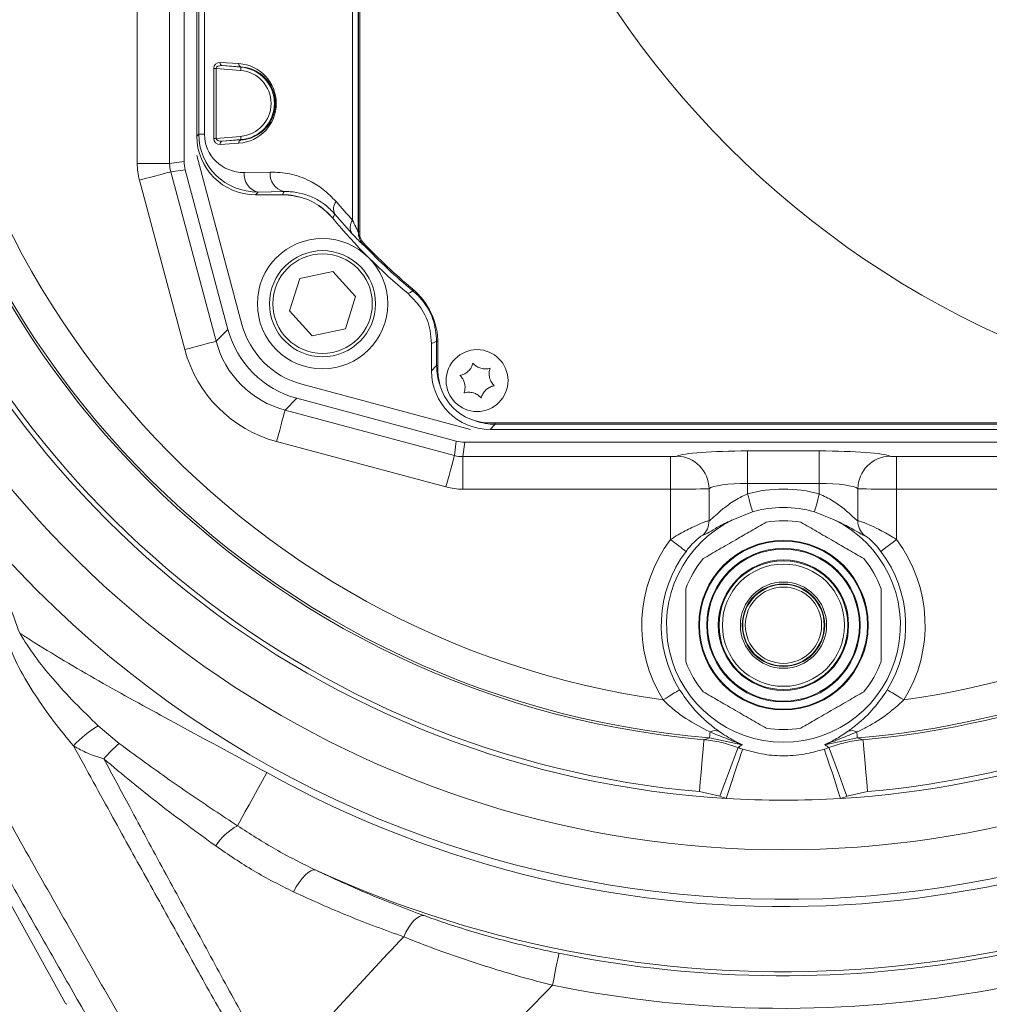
# Model space of a CAD drawing. Header units: millimetres. Extents: x 0 to 8410, y 0 to 5940.
# Tile 61 of 256: x 1867 to 2015, y 2554 to 2705. Entities that reach past the tile are written whole.
import ezdxf

# ---------------------------------------------------------------- set-up
doc = ezdxf.new("R2010")
doc.units = ezdxf.units.MM
doc.header["$LTSCALE"] = 10

msp = doc.modelspace()

# ---------------------------------------------------------------- linework, layer by layer
at = {"color": 8, "linetype": 'Continuous', "lineweight": 0}
for p, q in [((1918.477087, 2792.265478), (1918.477087, 2672.88405)), ((1918.499722, 2672.89317), (1918.499722, 2792.256358)), ((1917.598872, 2674.663159), (1917.598872, 2790.486339)), ((1884.561612, 2683.379951), (1884.561612, 2781.769577)), ((1889.542593, 2781.769577), (1889.542593, 2683.379951)), ((1894.008412, 2687.876436), (1894.008412, 2777.273062)), ((1894.886627, 2777.273062), (1894.886627, 2687.876436)), ((1896.309479, 2687.216464), (1896.309479, 2697.933051)), ((1896.663054, 2697.933051), (1896.309479, 2697.933051)), ((1900.434716, 2697.630826), (1896.663054, 2697.933051)), ((1896.663054, 2697.933051), (1896.663054, 2687.216464)), ((1897.292032, 2698.85737), (1900.165005, 2698.677483)), ((1900.478645, 2698.179129), (1897.605671, 2698.359046)), ((1897.605671, 2698.359046), (1900.474622, 2698.12915)), ((1900.474622, 2698.12915), (1900.478645, 2698.179129)), ((1893.705382, 2687.573376), (1894.008412, 2687.876436)), ((1894.008412, 2687.876436), (1894.886627, 2687.876436)), ((1896.663054, 2687.216464), (1896.309479, 2687.216464)), ((1896.663054, 2687.216464), (1900.434716, 2687.518689)), ((1900.165005, 2686.472061), (1897.292032, 2686.292145)), ((1900.474622, 2687.020365), (1897.605671, 2686.790469)), ((1897.605671, 2686.790469), (1900.478645, 2686.970386)), ((1900.474622, 2687.020365), (1900.478645, 2686.970386)), ((1884.561612, 2683.379951), (1889.542593, 2683.379951)), ((1889.542593, 2683.379951), (1891.767933, 2683.672938)), ((1891.937657, 2682.383749), (1889.712318, 2682.090792)), ((1889.712318, 2682.090792), (1896.673961, 2656.109575)), ((1900.992288, 2681.983921), (1904.97206, 2682.05339)), ((1891.862704, 2654.820416), (1884.90106, 2680.801603)), ((1903.113617, 2678.984377), (1902.703984, 2678.574774)), ((1907.09339, 2679.053846), (1903.113617, 2678.984377)), ((1917.496263, 2672.65034), (1914.878576, 2675.60682)), ((1918.705373, 2672.89317), (1918.499722, 2672.89317)), ((1919.334813, 2670.816544), (1919.311954, 2670.807663)), ((1896.673961, 2656.109575), (1898.490919, 2657.926563)), ((1930.699019, 2656.111065), (1930.499731, 2656.111065)), ((1930.499731, 2652.367744), (1930.499731, 2656.111065)), ((1929.705365, 2651.573393), (1930.499731, 2652.367744)), ((1930.705367, 2652.367744), (1930.499731, 2652.367744)), ((1909.057169, 2647.360328), (1907.240196, 2645.54334)), ((1907.240196, 2645.54334), (1933.221399, 2638.581696)), ((1939.498349, 2643.369112), (1938.703998, 2642.57476)), ((1939.498349, 2643.574748), (1939.498349, 2643.369112)), ((2027.912377, 2643.369112), (1939.498349, 2643.369112)), ((1931.932225, 2633.770439), (1905.951007, 2640.732083)), ((1933.221399, 2638.581696), (1933.51437, 2640.807036)), ((1934.803529, 2640.637312), (1934.510558, 2638.411972)), ((1978.203355, 2639.286849), (1989.207386, 2639.286849)), ((1978.203355, 2639.286849), (1978.203355, 2634.305898)), ((1989.207386, 2639.286849), (1989.207386, 2634.305898)), ((1934.510558, 2638.411972), (1966.371192, 2638.411972)), ((1934.510558, 2638.411972), (1934.510558, 2633.430991)), ((1966.371192, 2638.411972), (1966.371192, 2633.430991)), ((2001.039534, 2638.411972), (2032.900168, 2638.411972)), ((2001.039534, 2638.411972), (2001.039534, 2633.430991)), ((1989.207386, 2634.305898), (1978.203355, 2634.305898)), ((1978.203355, 2634.305898), (1978.203355, 2632.697556)), ((1989.207386, 2632.697556), (1989.207386, 2634.305898)), ((1966.371192, 2633.430991), (1934.510558, 2633.430991)), ((1966.371192, 2625.68939), (1966.371192, 2633.430991)), ((1972.287281, 2633.503917), (1972.287281, 2628.585163)), ((1995.12346, 2628.585163), (1995.12346, 2633.503917)), ((2001.039534, 2633.430991), (2001.039534, 2625.68939)), ((2032.900168, 2633.430991), (2001.039534, 2633.430991)), ((1878.576263, 2597.156647), (1881.788625, 2594.437006)), ((1977.367877, 2594.253245), (1972.367345, 2595.293853)), ((1995.043396, 2595.293853), (1990.042849, 2594.253245)), ((1973.964526, 2586.344811), (1970.801322, 2587.058339)), ((1996.609418, 2587.058339), (1993.446215, 2586.344811))]:
    msp.add_line(p, q, dxfattribs=at)
at = {"color": 7, "linetype": 'Continuous', "lineweight": 0}
for p, q in [((1918.705373, 2672.574762), (1918.705373, 2792.574766)), ((1891.767933, 2781.47662), (1891.767933, 2683.672938)), ((1893.705382, 2777.576152), (1893.705382, 2687.573376)), ((1893.705382, 2684.574756), (1900.638445, 2658.700201)), ((1891.937657, 2682.383749), (1898.490919, 2657.926563)), ((1902.703984, 2678.574774), (1906.868591, 2678.574774)), ((1909.497245, 2678.222898), (1908.705367, 2678.404483)), ((1909.493266, 2665.703359), (1914.568885, 2666.816029)), ((1914.568885, 2666.816029), (1918.070315, 2662.976775)), ((1907.919063, 2660.751406), (1909.493266, 2665.703359)), ((1918.070315, 2662.976775), (1916.496112, 2658.024821)), ((1911.420493, 2656.912121), (1907.919063, 2660.751406)), ((1916.496112, 2658.024821), (1911.420493, 2656.912121)), ((1929.705365, 2655.737969), (1929.705365, 2651.573393)), ((1930.705367, 2651.574764), (1930.705367, 2655.737254)), ((1909.830822, 2649.507824), (1935.705363, 2642.57476)), ((1909.057169, 2647.360328), (1933.51437, 2640.807036)), ((1823.968156, 2644.312206), (1873.552455, 2554.574761)), ((2028.705372, 2643.574748), (1938.705369, 2643.574748)), ((1938.703998, 2642.57476), (2028.706743, 2642.57476)), ((1934.803529, 2640.637312), (2032.607197, 2640.637312)), ((1978.949322, 2629.969272), (1975.928603, 2628.738734)), ((1991.482137, 2628.738734), (1988.461404, 2629.969272)), ((1873.76733, 2554.448012), (1873.552455, 2554.574761))]:
    msp.add_line(p, q, dxfattribs=at)
at = {"color": 8, "linetype": 'Continuous', "lineweight": 0, "flags": 128}
for points in [[(1900.474622, 2698.12915), (1900.473757, 2698.118124), (1900.471403, 2698.088768), (1900.467678, 2698.042187), (1900.462701, 2697.980169), (1900.456681, 2697.905007), (1900.449826, 2697.819534), (1900.442405, 2697.726998), (1900.434716, 2697.630826)], [(1900.474622, 2687.020365), (1900.473757, 2687.031391), (1900.471403, 2687.060777), (1900.467678, 2687.107328), (1900.462701, 2687.169346), (1900.456681, 2687.244508), (1900.449826, 2687.329981), (1900.442405, 2687.422517), (1900.434716, 2687.518689)], [(1884.90106, 2680.801603), (1885.791554, 2681.040231), (1886.6515, 2681.270632), (1887.451424, 2681.484971), (1888.163908, 2681.675884), (1888.764484, 2681.836817), (1889.232619, 2681.962255), (1889.55219, 2682.047877), (1889.712318, 2682.090792)], [(1906.868591, 2678.574774), (1907.018616, 2678.894642), (1907.09339, 2679.053846)], [(1918.477087, 2672.88405), (1918.481975, 2672.886017), (1918.499722, 2672.89317)], [(1919.483198, 2670.95891), (1919.442667, 2670.920018), (1919.397755, 2670.876953), (1919.364049, 2670.844588), (1919.3428, 2670.824203), (1919.334813, 2670.816544)], [(1926.105856, 2663.420621), (1926.442294, 2663.594786), (1926.871403, 2663.817617)], [(1926.998778, 2663.971725), (1926.966621, 2663.932803), (1926.926984, 2663.884852), (1926.897212, 2663.84885), (1926.878451, 2663.826141), (1926.871403, 2663.817617)], [(1891.862704, 2654.820416), (1892.753198, 2655.059013), (1893.613144, 2655.289445), (1894.413068, 2655.503783), (1895.125552, 2655.694696), (1895.726128, 2655.855629), (1896.194263, 2655.981037), (1896.513833, 2656.066689), (1896.673961, 2656.109575)], [(1930.499731, 2656.111065), (1930.107563, 2655.926648), (1929.705365, 2655.737969)], [(1905.951007, 2640.732083), (1906.189634, 2641.622576), (1906.420036, 2642.482522), (1906.634374, 2643.282446), (1906.825288, 2643.994931), (1906.98622, 2644.595537), (1907.111658, 2645.063642), (1907.19728, 2645.383242), (1907.240196, 2645.54334)], [(1931.932225, 2633.770439), (1932.170822, 2634.660933), (1932.401254, 2635.520879), (1932.615592, 2636.320803), (1932.806506, 2637.033287), (1932.967423, 2637.633893), (1933.092861, 2638.101998), (1933.178498, 2638.421598), (1933.221399, 2638.581696)], [(1978.203355, 2632.697556), (1978.324621, 2632.254037), (1978.443025, 2631.82101), (1978.555753, 2631.408695), (1978.660165, 2631.026808), (1978.753789, 2630.684439), (1978.834389, 2630.389604), (1978.900089, 2630.149338), (1978.949322, 2629.969272)], [(1989.207386, 2632.697556), (1989.08612, 2632.254037), (1988.967715, 2631.82101), (1988.854973, 2631.408695), (1988.750561, 2631.026808), (1988.656952, 2630.684439), (1988.576336, 2630.389604), (1988.510637, 2630.149338), (1988.461404, 2629.969272)], [(1966.371192, 2625.68939), (1966.812311, 2625.355634), (1967.238306, 2625.033352), (1967.634557, 2624.733541), (1967.987491, 2624.466512), (1968.285008, 2624.241445), (1968.5169, 2624.065998), (1968.67521, 2623.946223), (1968.754514, 2623.886201)], [(2001.039534, 2625.68939), (2000.598429, 2625.355634), (2000.172435, 2625.033352), (1999.776183, 2624.733541), (1999.423234, 2624.466512), (1999.125733, 2624.241445), (1998.893841, 2624.065998), (1998.735531, 2623.946223), (1998.656212, 2623.886201)], [(1965.238287, 2601.110313), (1965.70824, 2601.402047), (1966.162069, 2601.683799), (1966.584219, 2601.94585), (1966.96022, 2602.179292), (1967.277183, 2602.376047), (1967.524229, 2602.52941), (1967.692896, 2602.634135), (1967.777385, 2602.686587)], [(2002.172439, 2601.110313), (2001.702501, 2601.402047), (2001.248671, 2601.683799), (2000.826507, 2601.94585), (2000.450506, 2602.179292), (2000.133543, 2602.376047), (1999.886512, 2602.52941), (1999.717845, 2602.634135), (1999.633356, 2602.686587)], [(1970.801322, 2587.058339), (1970.934643, 2588.561747), (1971.063181, 2590.011183), (1971.1823, 2591.354582), (1971.287741, 2592.543635), (1971.375717, 2593.535695), (1971.443056, 2594.295058), (1971.487342, 2594.794545), (1971.506997, 2595.016125)], [(1972.442313, 2596.201632), (1972.426428, 2596.009317), (1972.412302, 2595.838103), (1972.399964, 2595.688853), (1972.389518, 2595.562312), (1972.380995, 2595.459077), (1972.374438, 2595.379684), (1972.369878, 2595.324519), (1972.367345, 2595.293853)], [(1994.968413, 2596.201632), (1994.984298, 2596.009317), (1994.998439, 2595.838103), (1995.010762, 2595.688853), (1995.021223, 2595.562312), (1995.029746, 2595.459077), (1995.036303, 2595.379684), (1995.040863, 2595.324519), (1995.043396, 2595.293853)], [(1995.903729, 2595.016125), (1995.923384, 2594.794545), (1995.96767, 2594.295058), (1996.035023, 2593.535695), (1996.122985, 2592.543635), (1996.22844, 2591.354582), (1996.34756, 2590.011183), (1996.476098, 2588.561747), (1996.609418, 2587.058339)], [(1973.964526, 2586.344811), (1974.478035, 2587.72758), (1974.973931, 2589.062932), (1975.435226, 2590.305093), (1975.846081, 2591.411445), (1976.192428, 2592.344079), (1976.462363, 2593.070957), (1976.646661, 2593.567226), (1976.738988, 2593.815836)], [(1974.932967, 2586.005244), (1975.395425, 2587.405923), (1975.842028, 2588.758561), (1976.257457, 2590.016785), (1976.627468, 2591.137472), (1976.939379, 2592.082176), (1977.182476, 2592.818472), (1977.348446, 2593.321178), (1977.431594, 2593.572977)], [(1992.477759, 2586.005244), (1992.015301, 2587.405923), (1991.568713, 2588.758561), (1991.153284, 2590.016785), (1990.783273, 2591.137472), (1990.471362, 2592.082176), (1990.228249, 2592.818472), (1990.06228, 2593.321178), (1989.979132, 2593.572977)], [(1993.446215, 2586.344811), (1992.932706, 2587.72758), (1992.436795, 2589.062932), (1991.975515, 2590.305093), (1991.564645, 2591.411445), (1991.218312, 2592.344079), (1990.948363, 2593.070957), (1990.764065, 2593.567226), (1990.671753, 2593.815836)], [(1899.933113, 2581.825528), (1900.247588, 2582.391414), (1900.656326, 2583.126965), (1901.15021, 2584.015671), (1901.718153, 2585.037682), (1902.347429, 2586.17008), (1903.023942, 2587.387476), (1903.732582, 2588.662657), (1904.457434, 2589.967075)], [(1911.881997, 2575.041267), (1911.562859, 2575.054291), (1911.189436, 2574.926171), (1910.773306, 2574.660871), (1910.327344, 2574.266616), (1909.865378, 2573.755595), (1909.401714, 2573.143664), (1908.950715, 2572.449777), (1908.526375, 2571.69542)], [(1928.58368, 2568.040344), (1928.233026, 2568.042162), (1927.847846, 2567.911717), (1927.438928, 2567.652616), (1927.017673, 2567.2721), (1926.595865, 2566.780839), (1926.185279, 2566.192511), (1925.797372, 2565.523538), (1925.442978, 2564.792666)], [(1949.260815, 2562.271449), (1949.233263, 2562.135163), (1949.171125, 2561.827991), (1949.076666, 2561.360958), (1948.95327, 2560.750875), (1948.805376, 2560.019586), (1948.638274, 2559.193406), (1948.457985, 2558.302018), (1948.270975, 2557.377401)]]:
    msp.add_lwpolyline(points, dxfattribs=at)
at = {"color": 7, "linetype": 'Continuous', "lineweight": 0}
for centre, radius in [((2075.419295, 2786.029622), 141.608243), ((1912.994689, 2661.864081), 10), ((1912.994689, 2661.864081), 8.135), ((1936.705367, 2650.074759), 4.75), ((1983.705367, 2612.574759), 13), ((1983.705367, 2612.574759), 11.65), ((1983.705367, 2612.574759), 9.875), ((1983.705367, 2612.574759), 6.613675), ((1983.705367, 2612.574759), 6.325), ((1983.705367, 2612.574759), 6.25)]:
    msp.add_circle(centre, radius, dxfattribs=at)
at = {"color": 8, "linetype": 'Continuous', "lineweight": 0}
for centre, radius in [((1912.994689, 2661.864081), 7.635), ((1983.705367, 2612.574759), 12.882843), ((1983.705367, 2612.574759), 11.767157), ((1983.705367, 2612.574759), 10.002661), ((1983.705367, 2612.574759), 9.375), ((1983.705367, 2612.574759), 5.85)]:
    msp.add_circle(centre, radius, dxfattribs=at)
at = {"color": 7, "linetype": 'Continuous', "lineweight": 0}
for centre, radius, start, end in [((1983.705367, 2732.574759), 182.5, 101.22410418, 208.92277754), ((1906.867877, 2668.574759), 10, 79.41178994, 89.99999999), ((1906.867877, 2668.574759), 10, 39.7918195, 56.77262429), ((1983.705367, 2732.574759), 90, 219.79141064, 230.20858936), ((1920.705367, 2672.574759), 2, 180, 223.60281897), ((1983.705367, 2732.574759), 89, 223.60281897, 230.2081805), ((1919.705367, 2655.737268), 11, 0, 50.2081805), ((1913.195467, 2662.064859), 13, 195, 255), ((1938.705367, 2651.574759), 8, 180, 270), ((1983.705367, 2612.574759), 18.032987, 74.70783602, 105.29216398), ((1983.705367, 2612.574759), 17.937443, 115.69303424, 64.30696576), ((1983.705367, 2612.574759), 16, 80.36413481, 99.63586519), ((1983.705367, 2612.574759), 16, 140.36413481, 159.63586519), ((1983.705367, 2612.574759), 16, 20.36413481, 39.63586519), ((1983.705367, 2612.574759), 16, 200.36413481, 219.63586519), ((1983.705367, 2612.574759), 16, 320.36413481, 339.63586519), ((1983.705367, 2612.574759), 16, 260.36413481, 279.63586519), ((1983.705367, 2732.574759), 146.831798, 266.57485158, 273.42514842)]:
    msp.add_arc(centre, radius, start, end, dxfattribs=at)
at = {"color": 8, "linetype": 'Continuous', "lineweight": 0}
for centre, radius, start, end in [((1983.705367, 2732.574759), 138.098428, 95.06759624, 264.93240376), ((1983.705367, 2732.574759), 137.748325, 94.72133981, 265.27866019), ((1983.705367, 2732.574759), 132.755177, 97.99613311, 262.00386689), ((1897.729639, 2698.784932), 0.443562, 170.60092388, 253.77072962), ((1900.602653, 2698.605045), 0.443602, 170.60178151, 253.76678267), ((1900.029571, 2692.574759), 5.572199, 274.58122009, 85.41877991), ((1983.705367, 2732.574759), 132.755177, 277.99613311, 345.32495995), ((1900.029571, 2692.574759), 5.072275, 274.58122009, 85.41877991), ((1983.705367, 2732.574759), 146.831798, 196.47078036, 266.57485158), ((1983.705367, 2732.574759), 146.087464, 196.32962858, 264.93240376), ((1983.705367, 2732.574759), 154.43114, 196.82343481, 332.2378588), ((1897.729639, 2686.364583), 0.443562, 106.22927038, 189.39907612), ((1900.602647, 2686.544478), 0.443593, 106.23281442, 189.39553207), ((1903.690085, 2681.641957), 2.719383, 172.77589685, 257.76131992), ((1907.669813, 2681.711395), 2.719344, 172.77513152, 257.76208525), ((1983.705367, 2732.574759), 137.748325, 274.72133981, 337.49051778), ((1983.705367, 2732.574759), 138.098428, 275.06759624, 337.11894803), ((1916.4358, 2676.418285), 1.755967, 141.16632721, 207.52387698), ((2257.212273, 2497.76355), 385.772717, 152.54800274, 152.65365707), ((1919.069309, 2673.579175), 1.826802, 143.60288932, 210.56051997), ((1921.477611, 2672.884457), 3.000524, 180.00777616, 223.80006153), ((1983.705367, 2732.574759), 89.205642, 223.81347524, 230.42320753), ((1983.705367, 2732.574759), 146.087464, 275.06759624, 333.84936555), ((1983.705367, 2732.574759), 146.831798, 273.42514842, 333.20278983), ((1967.245945, 2633.444409), 5.041687, 0.67628567, 88.73552976), ((2000.164796, 2633.444409), 5.041688, 91.26464691, 179.32371083), ((1983.705367, 2612.574759), 20.861414, 74.70783602, 105.29216398), ((1983.705367, 2732.574759), 162.030482, 219.51630016, 304.00544258), ((1969.288205, 2628.562053), 2.999165, 312.79963325, 0.44149966), ((1998.122478, 2628.562028), 2.999107, 179.55801073, 227.20085636), ((1983.705367, 2612.574759), 21.736301, 142.88972469, 211.83222989), ((1983.705367, 2612.574759), 21.736301, 328.16777011, 37.11027531), ((1983.705367, 2612.574759), 18.747717, 142.88972469, 211.83222989), ((1983.705367, 2612.574759), 18.747717, 328.16777011, 37.11027531), ((1887.974841, 2581.72817), 18.065746, 121.34855497, 136.87398916), ((1983.705367, 2732.574759), 163.147752, 240.93881335, 303.65259833), ((1973.240776, 2594.773418), 1.636257, 70.16944423, 119.20800472), ((1994.169959, 2594.773457), 1.636219, 60.79161132, 109.83083695), ((1895.267082, 2578.726907), 20.699662, 130.62789567, 139.86402873), ((1983.705367, 2612.574759), 20.010684, 249.62683309, 251.72844519), ((1983.705367, 2612.574759), 20.010684, 288.27155481, 290.37316691), ((1983.705367, 2732.574759), 173.134047, 245.49059863, 302.37740288), ((1983.705367, 2732.574759), 173.751675, 258.56593658, 302.60727734), ((1983.705367, 2612.574759), 27.980241, 249.62683309, 251.72844519), ((1983.705367, 2612.574759), 27.980241, 288.27155481, 290.37316691), ((1904.335588, 2573.76288), 9.186298, 118.63601203, 147.24512749), ((1983.705367, 2732.574759), 178.744823, 258.56593658, 301.95423278)]:
    msp.add_arc(centre, radius, start, end, dxfattribs=at)
for centre, major_axis, ratio, start_param, end_param in [((1897.309489, 2697.852917), (-0.707107, 0.766032), 0.9230769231, 5.5152404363, 7.0685834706), ((1897.663042, 2697.852917), (0.99864, -0.132881), 0.4942192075, 1.6938318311, 3.2471748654), ((1899.782766, 2692.574759), (6.115598, 0), 0.9998476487, 4.774934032, 7.7914365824), ((1903.115482, 2687.984874), (8.416563, 3.537182), 0.9834151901, 2.749778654, 4.3202703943), ((1900.994162, 2687.984874), (5.643148, 2.395374), 0.9751955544, 2.7491220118, 4.3196137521), ((1897.309489, 2687.296602), (0.707107, 0.766032), 0.9230769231, 2.3561944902, 3.9095375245), ((1897.663042, 2687.296602), (0.99864, 0.132881), 0.4942192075, 3.0360104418, 4.5893534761), ((1894.599807, 2683.389993), (9.952975, 1.310334), 0.9961291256, 3.0111939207, 3.2719913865), ((1894.599807, 2683.389993), (5.01494, 0.660229), 0.9884912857, 3.0111939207, 3.2719913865), ((1980.0967, 2732.574759), (85.210059, 0), 0.9998476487, 3.8442028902, 3.8889964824), ((1911.232218, 2660.10161), (10.696488, 10.696488), 0.9915966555, 2.6201894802, 3.6629958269), ((1911.232218, 2660.10161), (14.214118, 14.214118), 0.9949358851, 2.6201894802, 3.6629958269), ((1939.500944, 2652.370336), (6.365684, 6.365684), 0.9997292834, 2.3563467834, 2.6985472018), ((1939.500944, 2652.370336), (6.365684, 6.365684), 0.9997292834, 3.5846380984, 3.9268385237), ((1978.203354, 2638.324485), (11, 0), 0.0874886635, 1.5707963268, 2.9741445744), ((1989.20738, 2638.324485), (11, 0), 0.0874886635, 0.1674480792, 1.5707963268), ((1934.520601, 2643.469199), (0.660229, 5.01494), 0.9884912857, 3.0111939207, 3.2719913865), ((1966.371195, 2638.499462), (1, 0), 0.0874886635, 4.7123889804, 6.115737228), ((2001.03954, 2638.499462), (1, 0), 0.0874886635, 3.3090407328, 4.7123889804), ((1978.203354, 2633.343512), (6, 0), 0.1603958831, 1.5707963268, 2.9741445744), ((1989.20738, 2633.343512), (6, 0), 0.1603958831, 0.1674480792, 1.5707963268), ((1934.520601, 2643.469199), (1.310334, 9.952975), 0.9961291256, 3.0111939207, 3.2719913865), ((1966.371195, 2633.518489), (6, 0), 0.0145814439, 4.7123889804, 6.115737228), ((2001.03954, 2633.518489), (6, 0), 0.0145814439, 3.3090407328, 4.7123889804)]:
    msp.add_ellipse(centre, major_axis=major_axis, ratio=ratio, start_param=start_param, end_param=end_param, dxfattribs=at)
at = {"color": 7, "linetype": 'Continuous', "lineweight": 0}
for centre, major_axis, ratio, start_param, end_param in [((1902.706738, 2687.57613), (-6.3659, -6.3659), 0.9996954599, 5.497939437, 7.0684311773), ((1896.787023, 2683.677946), (4.976488, 0.655167), 0.9961291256, 3.0111939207, 3.2719913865), ((1913.018073, 2661.887465), (10.660588, 10.660588), 0.9949358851, 2.6201894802, 3.6629958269), ((1938.706738, 2651.57613), (-6.3659, -6.3659), 0.9996954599, 5.497939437, 7.0684311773), ((1934.808554, 2645.656415), (0.655167, 4.976488), 0.9961291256, 3.0111939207, 3.2719913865)]:
    msp.add_ellipse(centre, major_axis=major_axis, ratio=ratio, start_param=start_param, end_param=end_param, dxfattribs=at)
at = {"color": 8, "linetype": 'Continuous', "lineweight": 0}
for points, knots in [([(1900.478645, 2686.970386), (1900.703927, 2686.992391), (1901.359375, 2687.056415), (1902.429319, 2687.391975), (1903.668982, 2688.123445), (1904.735762, 2689.22003), (1905.460791, 2690.597504), (1905.782902, 2692.030104), (1905.744193, 2693.401095), (1905.361399, 2694.798568), (1904.516133, 2696.247934), (1903.258506, 2697.335144), (1901.836503, 2698.001465), (1900.931467, 2698.119881), (1900.478645, 2698.179129)], [0, 0, 0, 0, 0.04770446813, 0.1387937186, 0.22971960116, 0.32824820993, 0.40962597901, 0.47473084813, 0.54004458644, 0.60138416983, 0.68704032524, 0.80845560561, 0.90416343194, 1, 1, 1, 1]), ([(1904.97206, 2682.05339), (1905.981041, 2682.005527), (1908.029319, 2681.908361), (1910.769197, 2680.913314), (1913.17254, 2679.484146), (1914.429889, 2678.180795), (1915.067955, 2677.519384)], [0, 0, 0, 0, 0.2798784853, 0.5681664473, 0.7808579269, 1, 1, 1, 1]), ([(1914.878576, 2675.60682), (1914.393553, 2676.105428), (1913.408931, 2677.117631), (1911.721364, 2678.111725), (1909.921972, 2678.781013), (1908.355246, 2679.046963), (1907.408236, 2679.052129), (1907.09339, 2679.053846)], [0, 0, 0, 0, 0.2090829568, 0.4244500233, 0.6526549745, 0.8845202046, 1, 1, 1, 1]), ([(1917.598872, 2674.663159), (1917.766244, 2674.306785), (1918.051222, 2673.699997), (1918.325738, 2673.152977), (1918.449907, 2672.919173), (1918.467081, 2672.89698), (1918.477087, 2672.88405)], [0, 0, 0, 0, 0.4307298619, 0.7333899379, 0.8446663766, 1, 1, 1, 1]), ([(1917.496263, 2672.65034), (1917.849228, 2672.274806), (1918.487044, 2671.596206), (1919.155886, 2670.930924), (1919.25999, 2670.848704), (1919.311954, 2670.807663)], [0, 0, 0, 0, 0.3829451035, 0.6919913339, 1, 1, 1, 1]), ([(1919.334813, 2670.816544), (1919.3042, 2670.849434), (1919.045031, 2671.127877), (1918.621517, 2671.791841), (1918.541959, 2672.511238), (1918.499722, 2672.89317)], [0, 0, 0, 0, 0.0591167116, 0.500480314, 1, 1, 1, 1]), ([(1930.499731, 2656.111065), (1930.390515, 2657.235417), (1930.172082, 2659.484114), (1928.836524, 2661.776344), (1927.649379, 2663.133958), (1927.134867, 2663.586094), (1926.871403, 2663.817617)], [0, 0, 0, 0, 0.3829675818, 0.7659327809, 0.8801423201, 1, 1, 1, 1]), ([(1972.287281, 2628.585163), (1972.416816, 2628.666257), (1972.560922, 2628.756473), (1973.06038, 2629.203017), (1973.794418, 2629.889837), (1975.266026, 2631.103732), (1976.843229, 2632.103265), (1977.910676, 2632.569673), (1978.203355, 2632.697556)], [0, 0, 0, 0, 0.172919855, 0.1923712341, 0.3921000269, 0.6288360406, 0.8982321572, 1, 1, 1, 1]), ([(1989.207386, 2632.697556), (1989.9089, 2632.364505), (1991.327363, 2631.691075), (1993.095327, 2630.353223), (1994.35732, 2629.197151), (1994.95417, 2628.65924), (1995.093247, 2628.598383), (1995.12346, 2628.585163)], [0, 0, 0, 0, 0.2466721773, 0.4987715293, 0.7672346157, 0.9494343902, 1, 1, 1, 1]), ([(1858.707978, 2629.47512), (1860.17837, 2626.536333), (1863.127602, 2620.641872), (1865.396135, 2614.453421), (1866.533651, 2611.350331)], [0, 0, 0, 0, 0.4985674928, 1, 1, 1, 1]), ([(1966.371192, 2625.68939), (1966.765172, 2625.940987), (1967.859575, 2626.639876), (1969.529692, 2627.516347), (1970.964548, 2628.152711), (1971.8959, 2628.50099), (1972.154681, 2628.556645), (1972.287281, 2628.585163)], [0, 0, 0, 0, 0.1558220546, 0.4328451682, 0.6483221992, 0.8197982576, 1, 1, 1, 1]), ([(1975.928603, 2628.738734), (1975.680685, 2628.628267), (1974.674379, 2628.179876), (1973.260998, 2627.412259), (1971.911514, 2626.590437), (1971.524084, 2626.43894), (1971.325948, 2626.361463)], [0, 0, 0, 0, 0.1029450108, 0.4178566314, 0.7022845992, 1, 1, 1, 1]), ([(1996.084793, 2626.361463), (1996.044091, 2626.370679), (1995.862485, 2626.4118), (1995.126901, 2626.815803), (1993.617267, 2627.742349), (1992.114826, 2628.443482), (1991.482137, 2628.738734)], [0, 0, 0, 0, 0.0800753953, 0.3572794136, 0.7293459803, 1, 1, 1, 1]), ([(1995.12346, 2628.585163), (1995.161966, 2628.579171), (1995.301437, 2628.557467), (1995.809686, 2628.397393), (1996.854378, 2627.982188), (1998.428584, 2627.24337), (1999.916436, 2626.417395), (2000.824156, 2625.829), (2001.039534, 2625.68939)], [0, 0, 0, 0, 0.0653994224, 0.2368820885, 0.4285113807, 0.6392582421, 0.9144058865, 1, 1, 1, 1]), ([(1971.325948, 2626.361463), (1971.266613, 2626.339244), (1971.150364, 2626.295713), (1970.736746, 2625.9966), (1970.095258, 2625.436272), (1969.373386, 2624.677001), (1968.922898, 2624.101364), (1968.754514, 2623.886201)], [0, 0, 0, 0, 0.1689349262, 0.3309796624, 0.5409107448, 0.8284002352, 1, 1, 1, 1]), ([(1998.656212, 2623.886201), (1998.374829, 2624.239103), (1997.988168, 2624.72404), (1997.364681, 2625.374358), (1996.855333, 2625.848358), (1996.391206, 2626.207566), (1996.16498, 2626.341712), (1996.102143, 2626.357189), (1996.084793, 2626.361463)], [0, 0, 0, 0, 0.2813437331, 0.3866063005, 0.595367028, 0.7778334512, 0.9386574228, 1, 1, 1, 1]), ([(1842.968865, 2621.948067), (1842.968875, 2621.948057), (1846.615137, 2618.301798), (1849.904721, 2607.990844), (1858.085441, 2595.030539), (1865.130749, 2582.007667), (1872.102171, 2569.770273), (1878.706241, 2558.130485), (1884.969498, 2547.200029), (1888.974019, 2540.268277), (1890.834405, 2537.047985)], [0, 0, 0, 0, 0.0000004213, 0.1546422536, 0.3094253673, 0.4640631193, 0.6026061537, 0.7412542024, 0.8797941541, 1, 1, 1, 1]), ([(1888.390942, 2532.643321), (1886.473047, 2535.947095), (1882.902543, 2542.097661), (1877.596572, 2551.310668), (1872.507563, 2560.192449), (1867.36834, 2569.211604), (1862.003725, 2578.676302), (1856.430974, 2588.562372), (1850.644594, 2598.887282), (1844.840723, 2609.297728), (1840.973571, 2616.284027), (1839.039995, 2619.777176)], [0, 0, 0, 0, 0.12020233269, 0.2237781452, 0.32735381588, 0.43164999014, 0.53594607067, 0.65147453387, 0.76700322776, 0.883501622, 1, 1, 1, 1]), ([(1874.78952, 2594.078008), (1873.759305, 2595.320856), (1871.692606, 2597.814115), (1868.888807, 2601.818744), (1866.297374, 2606.023955), (1865.043932, 2609.075491), (1864.411755, 2610.614541)], [0, 0, 0, 0, 0.2508690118, 0.5032642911, 0.7494699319, 1, 1, 1, 1]), ([(1866.533651, 2611.350331), (1867.297965, 2610.143959), (1868.836957, 2607.714857), (1871.73355, 2604.198638), (1874.960451, 2600.640577), (1877.36923, 2598.319655), (1878.576263, 2597.156647)], [0, 0, 0, 0, 0.2276848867, 0.4584572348, 0.7286342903, 1, 1, 1, 1]), ([(1866.533651, 2611.350331), (1867.061872, 2611.01399), (1871.052128, 2608.473226), (1878.656743, 2603.957716), (1890.848967, 2597.303659), (1899.461986, 2592.660216), (1904.457434, 2589.967075)], [0, 0, 0, 0, 0.0431409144, 0.3258920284, 0.6090254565, 1, 1, 1, 1]), ([(1967.777385, 2602.686587), (1968.4135, 2601.753534), (1969.313362, 2600.433617), (1970.8414, 2598.777395), (1972.222241, 2597.482039), (1973.266163, 2596.706276), (1973.79586, 2596.312645)], [0, 0, 0, 0, 0.3512336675, 0.49686255, 0.7447025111, 1, 1, 1, 1]), ([(1993.614881, 2596.312645), (1994.06694, 2596.648453), (1995.37567, 2597.620631), (1997.55286, 2599.664735), (1998.970142, 2601.723291), (1999.633356, 2602.686587)], [0, 0, 0, 0, 0.2192139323, 0.634632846, 1, 1, 1, 1]), ([(1972.442313, 2596.201632), (1971.191096, 2596.841767), (1969.31914, 2597.79948), (1966.905075, 2599.556063), (1965.797961, 2600.588427), (1965.238287, 2601.110313)], [0, 0, 0, 0, 0.4991753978, 0.7468205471, 1, 1, 1, 1]), ([(2002.172439, 2601.110313), (2001.350608, 2600.365618), (1999.589357, 2598.769677), (1997.072097, 2597.228118), (1995.499767, 2596.460905), (1994.968413, 2596.201632)], [0, 0, 0, 0, 0.3667634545, 0.7860035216, 1, 1, 1, 1]), ([(1971.506997, 2595.016125), (1971.604361, 2595.04809), (1971.885791, 2595.140483), (1972.17693, 2595.233208), (1972.367345, 2595.293853)], [0, 0, 0, 0, 0.34596273, 1, 1, 1, 1]), ([(1971.506997, 2595.016125), (1972.391006, 2594.905303), (1974.175108, 2594.681642), (1975.879241, 2594.106167), (1976.738988, 2593.815836)], [0, 0, 0, 0, 0.495492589, 1, 1, 1, 1]), ([(1977.367877, 2594.253245), (1977.361633, 2594.255709), (1976.527033, 2594.585056), (1974.888875, 2595.214535), (1973.247456, 2595.876786), (1972.442313, 2596.201632)], [0, 0, 0, 0, 0.0038254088, 0.511359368, 1, 1, 1, 1]), ([(1973.79586, 2596.312645), (1974.383188, 2595.918736), (1975.569011, 2595.123427), (1976.754927, 2594.530261), (1977.364097, 2594.254954), (1977.367877, 2594.253245)], [0, 0, 0, 0, 0.493735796, 0.9968585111, 1, 1, 1, 1]), ([(1990.042849, 2594.253245), (1990.046629, 2594.254954), (1990.655799, 2594.530261), (1991.841714, 2595.12343), (1993.027547, 2595.918736), (1993.614881, 2596.312645)], [0, 0, 0, 0, 0.0031414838, 0.5062633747, 1, 1, 1, 1]), ([(1994.968413, 2596.201632), (1994.163243, 2595.876811), (1992.521774, 2595.214612), (1990.883895, 2594.584871), (1990.049098, 2594.255709), (1990.042849, 2594.253245)], [0, 0, 0, 0, 0.4886406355, 0.9961724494, 1, 1, 1, 1]), ([(1990.671753, 2593.815836), (1991.515906, 2594.101475), (1993.219581, 2594.677953), (1995.003648, 2594.902725), (1995.903729, 2595.016125)], [0, 0, 0, 0, 0.4954895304, 1, 1, 1, 1]), ([(1995.043396, 2595.293853), (1995.233805, 2595.233208), (1995.524933, 2595.140483), (1995.806364, 2595.04809), (1995.903729, 2595.016125)], [0, 0, 0, 0, 0.6540371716, 1, 1, 1, 1]), ([(1902.1302, 2544.921968), (1902.13019, 2544.921987), (1900.515005, 2548.152359), (1896.884921, 2554.058794), (1891.660868, 2563.625867), (1886.275392, 2573.242192), (1880.654948, 2583.408098), (1876.810761, 2590.401131), (1874.78952, 2594.078008)], [0, 0, 0, 0, 0.0000011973, 0.1946716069, 0.3893434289, 0.5857728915, 0.7822029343, 1, 1, 1, 1]), ([(1879.441841, 2592.069987), (1878.602013, 2592.334651), (1876.94486, 2592.856888), (1875.501433, 2593.67467), (1874.78952, 2594.078008)], [0, 0, 0, 0, 0.5067898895, 1, 1, 1, 1]), ([(1881.788625, 2594.437006), (1884.194729, 2592.678179), (1889.010421, 2589.157978), (1895.103441, 2585.028992), (1898.750812, 2582.609734), (1899.933113, 2581.825528)], [0, 0, 0, 0, 0.4029389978, 0.8064616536, 1, 1, 1, 1]), ([(1977.367877, 2594.253245), (1977.212899, 2594.145711), (1977.001903, 2593.999309), (1976.794146, 2593.854328), (1976.738988, 2593.815836)], [0, 0, 0, 0, 0.7345098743, 1, 1, 1, 1]), ([(1977.431594, 2593.572977), (1978.525054, 2593.268494), (1980.661689, 2592.673529), (1983.999176, 2592.478607), (1987.123634, 2592.75288), (1989.086255, 2593.316544), (1989.979132, 2593.572977)], [0, 0, 0, 0, 0.266343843, 0.520439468, 0.7818281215, 1, 1, 1, 1]), ([(1990.671753, 2593.815836), (1990.616595, 2593.854328), (1990.408839, 2593.999309), (1990.197834, 2594.145711), (1990.042849, 2594.253245)], [0, 0, 0, 0, 0.2654900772, 1, 1, 1, 1]), ([(1879.441841, 2592.069987), (1880.764746, 2589.609829), (1883.851079, 2583.870286), (1888.671036, 2574.956019), (1893.897103, 2565.331803), (1899.078274, 2555.81596), (1902.484417, 2549.608474), (1904.187484, 2546.504739)], [0, 0, 0, 0, 0.1573405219, 0.3670751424, 0.5768092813, 0.7884051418, 1, 1, 1, 1]), ([(1896.609976, 2578.73309), (1893.708577, 2580.837687), (1887.893848, 2585.055534), (1882.263028, 2589.72864), (1879.441841, 2592.069987)], [0, 0, 0, 0, 0.4989741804, 1, 1, 1, 1]), ([(1899.933113, 2581.825528), (1901.863477, 2580.584646), (1905.734619, 2578.096189), (1909.829199, 2576.061399), (1911.881997, 2575.041267)], [0, 0, 0, 0, 0.49865471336, 1, 1, 1, 1]), ([(1908.526375, 2571.69542), (1906.481556, 2572.720327), (1902.374701, 2574.778769), (1898.536914, 2577.411304), (1896.609976, 2578.73309)], [0, 0, 0, 0, 0.4979039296, 1, 1, 1, 1]), ([(1911.881997, 2575.041267), (1914.646345, 2573.759537), (1920.184425, 2571.191725), (1925.780768, 2569.09199), (1928.58368, 2568.040344)], [0, 0, 0, 0, 0.499152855, 1, 1, 1, 1]), ([(1925.442978, 2564.792666), (1922.611657, 2565.821046), (1916.939544, 2567.881247), (1911.333884, 2570.422615), (1908.526375, 2571.69542)], [0, 0, 0, 0, 0.4991651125, 1, 1, 1, 1]), ([(1928.58368, 2568.040344), (1929.64198, 2567.66629), (1932.012637, 2566.828386), (1935.890076, 2565.602201), (1940.205532, 2564.373724), (1944.673279, 2563.242724), (1947.731559, 2562.595224), (1949.260815, 2562.271449)], [0, 0, 0, 0, 0.16535212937, 0.37039905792, 0.57547247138, 0.78772009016, 1, 1, 1, 1]), ([(1906.091227, 2543.376687), (1909.239409, 2547.013092), (1915.538301, 2554.28882), (1922.140536, 2561.290448), (1925.442978, 2564.792666)], [0, 0, 0, 0, 0.4997993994, 1, 1, 1, 1]), ([(1948.270975, 2557.377401), (1946.6372, 2557.803671), (1943.36984, 2558.656162), (1938.492723, 2560.114673), (1933.675775, 2561.698347), (1929.28865, 2563.274926), (1926.617405, 2564.329164), (1925.442978, 2564.792666)], [0, 0, 0, 0, 0.205196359, 0.41036864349, 0.62213176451, 0.83386816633, 1, 1, 1, 1]), ([(1948.270975, 2557.377401), (1943.516957, 2552.514026), (1934.00059, 2542.778754), (1925.113273, 2532.466014), (1920.665725, 2527.305129)], [0, 0, 0, 0, 0.4995622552, 1, 1, 1, 1])]:
    msp.add_open_spline(points, degree=3, knots=knots, dxfattribs=at)
at = {"color": 7, "linetype": 'Continuous', "lineweight": 0}
for points, knots in [([(1914.551212, 2674.975249), (1914.090438, 2675.463323), (1912.860799, 2676.765814), (1910.23363, 2678.238333), (1907.990271, 2678.462627), (1906.868591, 2678.574774)], [0, 0, 0, 0, 0.2305593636, 0.6152796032, 1, 1, 1, 1]), ([(1929.705365, 2655.737969), (1929.663682, 2656.407896), (1929.552446, 2658.195676), (1928.476166, 2661.008506), (1926.895959, 2662.616583), (1926.105856, 2663.420621)], [0, 0, 0, 0, 0.2305614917, 0.6152811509, 1, 1, 1, 1]), ([(1936.070292, 2652.750436), (1936.001161, 2652.532082), (1935.861806, 2652.09192), (1935.406397, 2651.511782), (1934.852187, 2651.110203), (1934.397784, 2650.929028), (1934.141427, 2650.876981), (1934.070631, 2650.862608)], [0, 0, 0, 0, 0.246929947, 0.4977667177, 0.7104409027, 0.9200343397, 1, 1, 1, 1]), ([(1938.705011, 2651.962581), (1938.481366, 2651.913278), (1938.03052, 2651.813886), (1937.30041, 2651.918195), (1936.675526, 2652.197368), (1936.291386, 2652.500277), (1936.11814, 2652.696298), (1936.070292, 2652.750436)], [0, 0, 0, 0, 0.2469126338, 0.4977509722, 0.7104281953, 0.9200242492, 1, 1, 1, 1]), ([(1934.070631, 2650.862608), (1934.225153, 2650.693569), (1934.536654, 2650.352803), (1934.811377, 2649.668348), (1934.882056, 2648.987591), (1934.811784, 2648.503467), (1934.728671, 2648.255425), (1934.705718, 2648.186925)], [0, 0, 0, 0, 0.2469178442, 0.4977619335, 0.710433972, 0.9200321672, 1, 1, 1, 1]), ([(1939.340098, 2649.286929), (1939.185578, 2649.455968), (1938.874085, 2649.796728), (1938.599342, 2650.481165), (1938.52869, 2651.161918), (1938.59897, 2651.646036), (1938.682064, 2651.894081), (1938.705011, 2651.962581)], [0, 0, 0, 0, 0.24692053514, 0.49775831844, 0.71043215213, 0.92003263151, 1, 1, 1, 1]), ([(1934.705718, 2648.186925), (1934.929363, 2648.236229), (1935.380214, 2648.33562), (1936.110324, 2648.231315), (1936.735212, 2647.95214), (1937.119324, 2647.649214), (1937.292598, 2647.453228), (1937.340452, 2647.399101)], [0, 0, 0, 0, 0.24691342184, 0.4977573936, 0.71043082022, 0.92002754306, 1, 1, 1, 1]), ([(1937.340452, 2647.399101), (1937.409585, 2647.617443), (1937.548948, 2648.057586), (1938.00433, 2648.637733), (1938.55855, 2649.039294), (1939.012941, 2649.220511), (1939.269302, 2649.272556), (1939.340098, 2649.286929)], [0, 0, 0, 0, 0.2469234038, 0.4977591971, 0.7104350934, 0.9200336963, 1, 1, 1, 1]), ([(1971.383541, 2622.78125), (1972.184076, 2623.243447), (1973.808524, 2624.181338), (1976.295408, 2625.617105), (1978.74165, 2627.029454), (1980.25829, 2627.905082), (1981.0272, 2628.349009)], [0, 0, 0, 0, 0.254785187, 0.5170103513, 0.7551329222, 1, 1, 1, 1]), ([(1986.383541, 2628.349009), (1987.184073, 2627.886825), (1988.80853, 2626.948952), (1991.295397, 2625.513152), (1993.741652, 2624.100807), (1995.258291, 2623.225178), (1996.0272, 2622.78125)], [0, 0, 0, 0, 0.254782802, 0.517010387, 0.7551329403, 1, 1, 1, 1]), ([(1968.70537, 2607.007), (1968.70537, 2607.520382), (1968.70537, 2608.75697), (1968.70537, 2610.804164), (1968.70537, 2613.190044), (1968.70537, 2615.676131), (1968.70537, 2617.313854), (1968.70537, 2618.142519)], [0, 0, 0, 0, 0.14244468, 0.3431079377, 0.547926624, 0.771257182, 1, 1, 1, 1]), ([(1998.705371, 2618.142519), (1998.705371, 2617.33259), (1998.705371, 2615.695426), (1998.705371, 2613.225589), (1998.705371, 2610.820661), (1998.705371, 2608.772466), (1998.705371, 2607.520378), (1998.705371, 2607.007)], [0, 0, 0, 0, 0.2236460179, 0.4520706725, 0.6525885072, 0.8575550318, 1, 1, 1, 1]), ([(1981.0272, 2596.800509), (1980.226662, 2597.262693), (1978.602199, 2598.200564), (1976.115331, 2599.636362), (1973.669087, 2601.048716), (1972.15245, 2601.924341), (1971.383541, 2602.368269)], [0, 0, 0, 0, 0.2547839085, 0.517011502, 0.7551329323, 1, 1, 1, 1]), ([(1996.0272, 2602.368269), (1995.226665, 2601.906071), (1993.602215, 2600.968176), (1991.115321, 2599.532417), (1988.669078, 2598.120068), (1987.152445, 2597.244437), (1986.383541, 2596.800509)], [0, 0, 0, 0, 0.254785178, 0.5170114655, 0.755134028, 1, 1, 1, 1])]:
    msp.add_open_spline(points, degree=3, knots=knots, dxfattribs=at)

doc.saveas('drawing.dxf')
